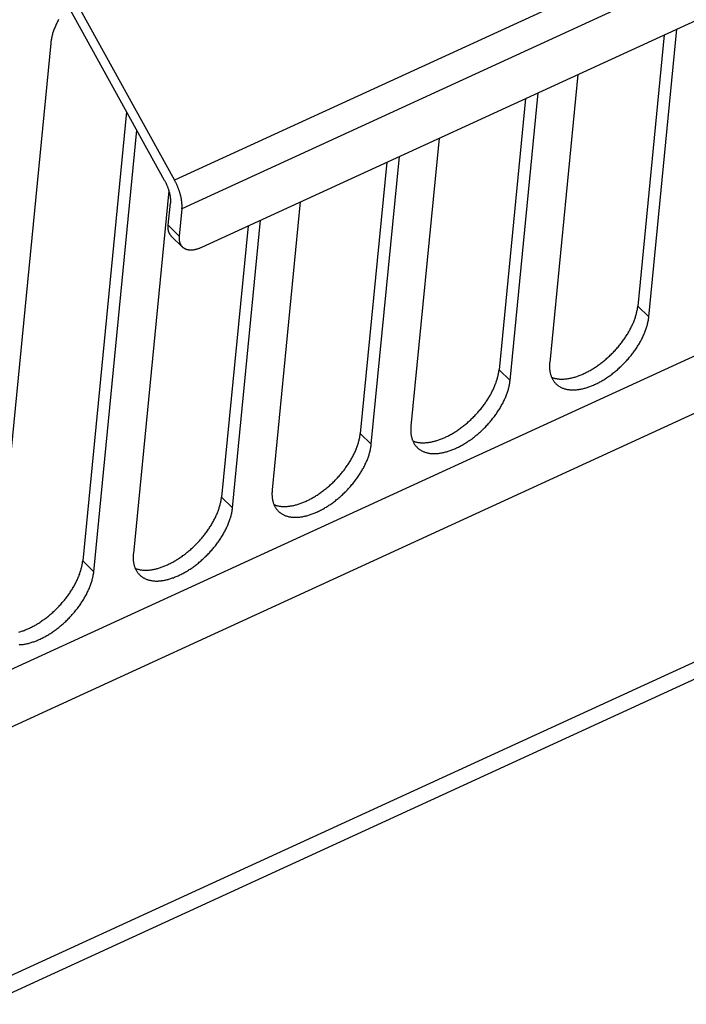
# Model space of a CAD drawing. Extents: x 0 to 594, y 0 to 420.
# Tile 64 of 136: x 520 to 531, y 82 to 98. Entities that reach past the tile are written whole.
import ezdxf

# ---------------------------------------------------------------- set-up
doc = ezdxf.new("R2010")
doc.units = 0
doc.header["$LTSCALE"] = 32.67
doc.layers.get('0').update_dxf_attribs({"linetype": 'CONTINUOUS'})

msp = doc.modelspace()

# ---------------------------------------------------------------- linework, layer by layer
at = {"color": 9, "linetype": 'CONTINUOUS'}
for p, q in [((568.922, 116.36), (522.293, 94.951)), ((569.04, 115.9), (522.411, 94.492)), ((553.886, 102.759), (507.872, 81.632)), ((555.251, 102.457), (506.379, 80.018)), ((522.189, 94.223), (522.368, 94.049)), ((529.959, 92.743), (529.781, 92.917)), ((527.716, 91.713), (527.538, 91.887)), ((525.473, 90.683), (525.294, 90.858)), ((523.229, 89.653), (523.051, 89.828)), ((520.986, 88.623), (520.808, 88.798))]:
    msp.add_line(p, q, dxfattribs=at)
at = {"color": 7, "linetype": 'CONTINUOUS'}
for p, q in [((522.733, 93.87), (568.56, 114.911)), ((522.13, 94.95), (519.926, 98.938)), ((520.059, 98.993), (522.293, 94.951)), ((554.559, 98.12), (512.657, 78.881)), ((512.629, 78.591), (554.53, 97.83)), ((530.21, 97.303), (529.781, 92.917)), ((529.959, 92.743), (530.414, 97.397)), ((520.29, 97.166), (519.384, 87.887)), ((528.812, 96.661), (528.357, 92.007)), ((527.716, 91.713), (528.171, 96.367)), ((527.966, 96.273), (527.538, 91.887)), ((521.517, 96.059), (520.808, 88.798)), ((520.986, 88.623), (521.683, 95.759)), ((526.568, 95.631), (526.114, 90.977)), ((525.723, 95.243), (525.294, 90.858)), ((525.473, 90.683), (525.927, 95.337)), ((522.2, 94.783), (521.627, 88.917)), ((522.189, 94.223), (522.225, 94.583)), ((524.325, 94.601), (523.87, 89.947)), ((522.411, 94.492), (522.368, 94.049)), ((523.229, 89.653), (523.684, 94.307)), ((523.48, 94.213), (523.051, 89.828)), ((522.24, 94.05), (522.418, 93.875))]:
    msp.add_line(p, q, dxfattribs=at)
for points in [[(520.418, 97.55), (520.41, 97.535), (520.402, 97.519), (520.394, 97.504), (520.387, 97.489), (520.379, 97.473), (520.373, 97.458), (520.366, 97.443), (520.36, 97.428), (520.353, 97.413), (520.348, 97.398), (520.342, 97.383), (520.337, 97.368), (520.331, 97.353), (520.327, 97.338), (520.322, 97.323), (520.318, 97.308), (520.314, 97.294), (520.31, 97.279), (520.307, 97.264), (520.304, 97.25), (520.301, 97.236), (520.298, 97.222), (520.296, 97.208), (520.294, 97.194), (520.292, 97.18), (520.29, 97.166)], [(522.13, 94.95), (522.135, 94.942), (522.139, 94.934), (522.143, 94.926), (522.147, 94.918), (522.151, 94.91), (522.155, 94.902), (522.159, 94.894), (522.163, 94.885), (522.166, 94.877), (522.17, 94.869), (522.173, 94.86), (522.177, 94.852), (522.18, 94.843), (522.183, 94.835), (522.186, 94.826), (522.189, 94.818), (522.192, 94.809), (522.195, 94.801), (522.197, 94.793), (522.2, 94.784), (522.202, 94.776), (522.205, 94.767), (522.207, 94.759), (522.209, 94.751), (522.211, 94.742), (522.213, 94.734), (522.215, 94.726), (522.216, 94.718), (522.218, 94.709), (522.219, 94.701), (522.22, 94.693), (522.221, 94.685), (522.222, 94.677), (522.223, 94.67), (522.224, 94.662), (522.225, 94.654), (522.225, 94.647), (522.226, 94.639), (522.226, 94.632), (522.226, 94.624), (522.226, 94.617), (522.226, 94.61), (522.226, 94.603), (522.226, 94.596), (522.225, 94.589), (522.225, 94.583)], [(522.411, 94.492), (522.412, 94.499), (522.412, 94.507), (522.413, 94.516), (522.413, 94.524), (522.413, 94.532), (522.413, 94.54), (522.413, 94.549), (522.413, 94.558), (522.412, 94.566), (522.412, 94.575), (522.411, 94.584), (522.41, 94.593), (522.409, 94.602), (522.408, 94.611), (522.407, 94.621), (522.406, 94.63), (522.404, 94.64), (522.403, 94.649), (522.401, 94.659), (522.399, 94.668), (522.397, 94.678), (522.395, 94.687), (522.393, 94.697), (522.39, 94.707), (522.388, 94.717), (522.385, 94.727), (522.382, 94.737), (522.379, 94.746), (522.376, 94.756), (522.373, 94.766), (522.37, 94.776), (522.367, 94.786), (522.363, 94.796), (522.359, 94.806), (522.356, 94.816), (522.352, 94.826), (522.348, 94.836), (522.344, 94.846), (522.34, 94.855), (522.336, 94.865), (522.331, 94.875), (522.327, 94.885), (522.322, 94.894), (522.318, 94.904), (522.313, 94.914), (522.308, 94.923), (522.303, 94.933), (522.298, 94.942), (522.293, 94.951)], [(522.24, 94.05), (522.236, 94.054), (522.232, 94.059), (522.228, 94.064), (522.224, 94.068), (522.221, 94.073), (522.217, 94.078), (522.214, 94.083), (522.211, 94.089), (522.208, 94.094), (522.206, 94.1), (522.203, 94.106), (522.201, 94.112), (522.199, 94.118), (522.197, 94.124), (522.195, 94.13), (522.194, 94.137), (522.192, 94.143), (522.191, 94.15), (522.19, 94.157), (522.189, 94.164), (522.189, 94.171), (522.188, 94.178), (522.188, 94.185), (522.188, 94.193), (522.188, 94.2), (522.188, 94.208), (522.189, 94.215), (522.189, 94.223)], [(522.368, 94.049), (522.367, 94.041), (522.367, 94.033), (522.366, 94.026), (522.366, 94.018), (522.366, 94.011), (522.366, 94.003), (522.367, 93.996), (522.368, 93.989), (522.368, 93.982), (522.369, 93.975), (522.371, 93.969), (522.372, 93.962), (522.373, 93.956), (522.375, 93.949), (522.377, 93.943), (522.379, 93.937), (522.382, 93.931), (522.384, 93.925), (522.387, 93.92), (522.389, 93.914), (522.392, 93.909), (522.396, 93.904), (522.399, 93.898), (522.402, 93.894), (522.406, 93.889), (522.41, 93.884), (522.414, 93.88), (522.418, 93.875)], [(522.418, 93.875), (522.422, 93.871), (522.427, 93.867), (522.432, 93.864), (522.436, 93.86), (522.441, 93.857), (522.447, 93.853), (522.452, 93.85), (522.457, 93.847), (522.463, 93.845), (522.468, 93.842), (522.474, 93.84), (522.48, 93.838), (522.486, 93.836), (522.493, 93.834), (522.499, 93.832), (522.505, 93.831), (522.512, 93.83), (522.519, 93.829), (522.526, 93.828), (522.533, 93.827), (522.54, 93.826), (522.547, 93.826), (522.554, 93.826), (522.561, 93.826), (522.569, 93.826), (522.577, 93.827), (522.584, 93.827), (522.592, 93.828), (522.6, 93.829), (522.608, 93.83), (522.616, 93.832), (522.624, 93.833), (522.632, 93.835), (522.64, 93.837), (522.648, 93.839), (522.656, 93.841), (522.665, 93.844), (522.673, 93.846), (522.682, 93.849), (522.69, 93.852), (522.699, 93.856), (522.707, 93.859), (522.716, 93.862), (522.724, 93.866), (522.733, 93.87)], [(528.387, 91.766), (528.392, 91.764), (528.402, 91.761), (528.413, 91.757), (528.423, 91.754), (528.434, 91.751), (528.445, 91.748), (528.456, 91.746), (528.467, 91.744), (528.479, 91.742), (528.49, 91.74), (528.502, 91.739), (528.514, 91.738), (528.526, 91.737), (528.538, 91.737), (528.55, 91.737), (528.563, 91.737), (528.576, 91.737), (528.588, 91.738), (528.601, 91.739), (528.614, 91.74), (528.627, 91.741), (528.641, 91.743), (528.654, 91.745), (528.668, 91.747), (528.681, 91.749), (528.695, 91.752), (528.709, 91.755), (528.722, 91.758), (528.736, 91.762), (528.75, 91.766), (528.765, 91.77), (528.779, 91.774), (528.793, 91.779), (528.807, 91.784), (528.822, 91.789), (528.836, 91.794), (528.851, 91.8), (528.865, 91.806), (528.88, 91.812), (528.894, 91.818), (528.909, 91.825), (528.924, 91.832), (528.938, 91.839), (528.953, 91.846), (528.968, 91.853), (528.982, 91.861), (528.997, 91.869), (529.012, 91.877), (529.026, 91.886), (529.041, 91.895), (529.056, 91.904), (529.07, 91.913), (529.085, 91.922), (529.099, 91.932), (529.114, 91.941), (529.128, 91.951), (529.143, 91.961), (529.157, 91.972), (529.171, 91.982), (529.186, 91.993), (529.2, 92.004), (529.214, 92.015), (529.228, 92.026), (529.242, 92.038), (529.256, 92.049), (529.269, 92.061), (529.283, 92.073), (529.297, 92.085), (529.31, 92.097), (529.323, 92.11), (529.337, 92.122), (529.35, 92.135), (529.363, 92.148), (529.376, 92.161), (529.388, 92.174), (529.401, 92.187), (529.413, 92.201), (529.426, 92.214), (529.438, 92.228), (529.45, 92.241), (529.462, 92.255), (529.473, 92.269), (529.485, 92.283), (529.496, 92.297), (529.507, 92.311), (529.518, 92.325), (529.529, 92.34), (529.54, 92.354), (529.55, 92.369), (529.561, 92.383), (529.571, 92.398), (529.58, 92.412), (529.59, 92.427), (529.6, 92.442), (529.609, 92.456), (529.618, 92.471), (529.627, 92.486), (529.635, 92.501), (529.644, 92.516), (529.652, 92.53), (529.66, 92.545), (529.668, 92.56), (529.675, 92.575), (529.682, 92.59), (529.689, 92.605), (529.696, 92.619), (529.703, 92.634), (529.709, 92.649), (529.715, 92.664), (529.721, 92.678), (529.727, 92.693), (529.732, 92.708), (529.737, 92.722), (529.742, 92.737), (529.746, 92.751), (529.751, 92.765), (529.755, 92.78), (529.759, 92.794), (529.762, 92.808), (529.765, 92.822), (529.768, 92.836), (529.771, 92.85), (529.774, 92.864), (529.776, 92.877), (529.778, 92.891), (529.78, 92.904), (529.781, 92.917)], [(528.458, 91.661), (528.465, 91.654), (528.473, 91.647), (528.481, 91.64), (528.489, 91.634), (528.498, 91.628), (528.507, 91.622), (528.516, 91.616), (528.525, 91.611), (528.534, 91.606), (528.544, 91.601), (528.554, 91.596), (528.564, 91.592), (528.574, 91.588), (528.585, 91.584), (528.595, 91.581), (528.606, 91.578), (528.617, 91.575), (528.629, 91.572), (528.64, 91.57), (528.652, 91.568), (528.664, 91.566), (528.676, 91.565), (528.688, 91.564), (528.7, 91.563), (528.713, 91.562), (528.725, 91.562), (528.738, 91.562), (528.751, 91.562), (528.764, 91.563), (528.778, 91.564), (528.791, 91.565), (528.805, 91.566), (528.818, 91.568), (528.832, 91.57), (528.846, 91.572), (528.86, 91.575), (528.874, 91.578), (528.888, 91.581), (528.902, 91.584), (528.917, 91.588), (528.931, 91.592), (528.946, 91.596), (528.961, 91.601), (528.975, 91.605), (528.99, 91.61), (529.005, 91.616), (529.02, 91.621), (529.035, 91.627), (529.05, 91.633), (529.065, 91.64), (529.08, 91.647), (529.095, 91.653), (529.11, 91.661), (529.125, 91.668), (529.14, 91.676), (529.155, 91.684), (529.17, 91.692), (529.185, 91.7), (529.201, 91.709), (529.216, 91.718), (529.231, 91.727), (529.246, 91.736), (529.261, 91.746), (529.276, 91.756), (529.291, 91.766), (529.306, 91.776), (529.32, 91.786), (529.335, 91.797), (529.35, 91.808), (529.365, 91.819), (529.379, 91.83), (529.394, 91.842), (529.408, 91.853), (529.423, 91.865), (529.437, 91.877), (529.451, 91.889), (529.465, 91.902), (529.479, 91.914), (529.493, 91.927), (529.506, 91.94), (529.52, 91.953), (529.533, 91.966), (529.547, 91.979), (529.56, 91.992), (529.573, 92.006), (529.586, 92.02), (529.599, 92.033), (529.611, 92.047), (529.624, 92.061), (529.636, 92.076), (529.648, 92.09), (529.66, 92.104), (529.672, 92.119), (529.683, 92.133), (529.694, 92.148), (529.706, 92.163), (529.717, 92.177), (529.727, 92.192), (529.738, 92.207), (529.748, 92.222), (529.759, 92.237), (529.769, 92.252), (529.778, 92.268), (529.788, 92.283), (529.797, 92.298), (529.806, 92.313), (529.815, 92.328), (529.824, 92.344), (529.832, 92.359), (529.84, 92.374), (529.848, 92.39), (529.856, 92.405), (529.863, 92.42), (529.87, 92.435), (529.877, 92.451), (529.884, 92.466), (529.89, 92.481), (529.896, 92.496), (529.902, 92.511), (529.908, 92.526), (529.913, 92.541), (529.918, 92.556), (529.923, 92.571), (529.928, 92.586), (529.932, 92.601), (529.936, 92.615), (529.94, 92.63), (529.943, 92.644), (529.946, 92.659), (529.949, 92.673), (529.952, 92.687), (529.954, 92.701), (529.956, 92.715), (529.958, 92.729), (529.959, 92.743)], [(526.144, 90.736), (526.149, 90.734), (526.159, 90.731), (526.17, 90.727), (526.18, 90.724), (526.191, 90.721), (526.202, 90.718), (526.213, 90.716), (526.224, 90.714), (526.235, 90.712), (526.247, 90.711), (526.259, 90.709), (526.271, 90.708), (526.283, 90.707), (526.295, 90.707), (526.307, 90.707), (526.32, 90.707), (526.332, 90.707), (526.345, 90.708), (526.358, 90.709), (526.371, 90.71), (526.384, 90.711), (526.397, 90.713), (526.411, 90.715), (526.424, 90.717), (526.438, 90.719), (526.451, 90.722), (526.465, 90.725), (526.479, 90.729), (526.493, 90.732), (526.507, 90.736), (526.521, 90.74), (526.535, 90.744), (526.55, 90.749), (526.564, 90.754), (526.578, 90.759), (526.593, 90.764), (526.607, 90.77), (526.622, 90.776), (526.636, 90.782), (526.651, 90.788), (526.666, 90.795), (526.68, 90.802), (526.695, 90.809), (526.71, 90.816), (526.724, 90.823), (526.739, 90.831), (526.754, 90.839), (526.768, 90.848), (526.783, 90.856), (526.798, 90.865), (526.812, 90.874), (526.827, 90.883), (526.842, 90.892), (526.856, 90.902), (526.871, 90.911), (526.885, 90.921), (526.899, 90.931), (526.914, 90.942), (526.928, 90.952), (526.942, 90.963), (526.957, 90.974), (526.971, 90.985), (526.985, 90.996), (526.999, 91.008), (527.012, 91.019), (527.026, 91.031), (527.04, 91.043), (527.053, 91.055), (527.067, 91.067), (527.08, 91.08), (527.093, 91.092), (527.106, 91.105), (527.119, 91.118), (527.132, 91.131), (527.145, 91.144), (527.158, 91.157), (527.17, 91.171), (527.182, 91.184), (527.195, 91.198), (527.207, 91.211), (527.218, 91.225), (527.23, 91.239), (527.242, 91.253), (527.253, 91.267), (527.264, 91.281), (527.275, 91.296), (527.286, 91.31), (527.297, 91.324), (527.307, 91.339), (527.317, 91.353), (527.327, 91.368), (527.337, 91.382), (527.347, 91.397), (527.356, 91.412), (527.366, 91.426), (527.375, 91.441), (527.383, 91.456), (527.392, 91.471), (527.4, 91.486), (527.409, 91.5), (527.417, 91.515), (527.424, 91.53), (527.432, 91.545), (527.439, 91.56), (527.446, 91.575), (527.453, 91.589), (527.459, 91.604), (527.466, 91.619), (527.472, 91.634), (527.478, 91.648), (527.483, 91.663), (527.489, 91.678), (527.494, 91.692), (527.499, 91.707), (527.503, 91.721), (527.507, 91.735), (527.511, 91.75), (527.515, 91.764), (527.519, 91.778), (527.522, 91.792), (527.525, 91.806), (527.528, 91.82), (527.53, 91.834), (527.533, 91.847), (527.535, 91.861), (527.536, 91.874), (527.538, 91.887)], [(528.357, 92.007), (528.356, 91.993), (528.355, 91.98), (528.354, 91.967), (528.354, 91.954), (528.354, 91.941), (528.354, 91.928), (528.354, 91.915), (528.355, 91.902), (528.356, 91.89), (528.358, 91.878), (528.359, 91.866), (528.361, 91.854), (528.364, 91.842), (528.366, 91.831), (528.369, 91.82), (528.372, 91.809), (528.375, 91.798), (528.379, 91.787), (528.383, 91.777), (528.387, 91.766), (528.391, 91.756), (528.396, 91.747), (528.401, 91.737), (528.406, 91.728), (528.412, 91.718), (528.418, 91.71), (528.424, 91.701), (528.43, 91.692), (528.436, 91.684), (528.443, 91.676), (528.45, 91.669), (528.458, 91.661)], [(526.215, 90.631), (526.222, 90.624), (526.23, 90.617), (526.238, 90.61), (526.246, 90.604), (526.254, 90.598), (526.263, 90.592), (526.272, 90.586), (526.281, 90.581), (526.291, 90.576), (526.301, 90.571), (526.31, 90.566), (526.321, 90.562), (526.331, 90.558), (526.341, 90.555), (526.352, 90.551), (526.363, 90.548), (526.374, 90.545), (526.385, 90.542), (526.397, 90.54), (526.409, 90.538), (526.42, 90.536), (526.432, 90.535), (526.445, 90.534), (526.457, 90.533), (526.469, 90.532), (526.482, 90.532), (526.495, 90.532), (526.508, 90.532), (526.521, 90.533), (526.534, 90.534), (526.548, 90.535), (526.561, 90.536), (526.575, 90.538), (526.589, 90.54), (526.603, 90.542), (526.617, 90.545), (526.631, 90.548), (526.645, 90.551), (526.659, 90.554), (526.674, 90.558), (526.688, 90.562), (526.703, 90.566), (526.717, 90.571), (526.732, 90.575), (526.747, 90.581), (526.762, 90.586), (526.776, 90.591), (526.791, 90.597), (526.806, 90.603), (526.821, 90.61), (526.836, 90.617), (526.851, 90.623), (526.867, 90.631), (526.882, 90.638), (526.897, 90.646), (526.912, 90.654), (526.927, 90.662), (526.942, 90.67), (526.957, 90.679), (526.972, 90.688), (526.987, 90.697), (527.002, 90.706), (527.018, 90.716), (527.033, 90.726), (527.047, 90.736), (527.062, 90.746), (527.077, 90.756), (527.092, 90.767), (527.107, 90.778), (527.121, 90.789), (527.136, 90.8), (527.15, 90.812), (527.165, 90.823), (527.179, 90.835), (527.193, 90.847), (527.208, 90.859), (527.222, 90.872), (527.236, 90.884), (527.249, 90.897), (527.263, 90.91), (527.277, 90.923), (527.29, 90.936), (527.303, 90.949), (527.317, 90.962), (527.33, 90.976), (527.343, 90.99), (527.355, 91.004), (527.368, 91.017), (527.38, 91.032), (527.393, 91.046), (527.405, 91.06), (527.417, 91.074), (527.428, 91.089), (527.44, 91.103), (527.451, 91.118), (527.462, 91.133), (527.473, 91.148), (527.484, 91.162), (527.495, 91.177), (527.505, 91.192), (527.515, 91.207), (527.525, 91.222), (527.535, 91.238), (527.544, 91.253), (527.554, 91.268), (527.563, 91.283), (527.572, 91.298), (527.58, 91.314), (527.589, 91.329), (527.597, 91.344), (527.605, 91.36), (527.612, 91.375), (527.62, 91.39), (527.627, 91.405), (527.634, 91.421), (527.64, 91.436), (527.647, 91.451), (527.653, 91.466), (527.659, 91.481), (527.664, 91.496), (527.67, 91.511), (527.675, 91.526), (527.68, 91.541), (527.684, 91.556), (527.689, 91.571), (527.693, 91.585), (527.696, 91.6), (527.7, 91.614), (527.703, 91.629), (527.706, 91.643), (527.708, 91.657), (527.711, 91.671), (527.713, 91.685), (527.714, 91.699), (527.716, 91.713)], [(526.114, 90.977), (526.112, 90.963), (526.111, 90.95), (526.111, 90.937), (526.11, 90.924), (526.11, 90.911), (526.111, 90.898), (526.111, 90.885), (526.112, 90.873), (526.113, 90.86), (526.114, 90.848), (526.116, 90.836), (526.118, 90.824), (526.12, 90.812), (526.123, 90.801), (526.126, 90.79), (526.129, 90.779), (526.132, 90.768), (526.136, 90.757), (526.139, 90.747), (526.144, 90.736), (526.148, 90.726), (526.153, 90.717), (526.158, 90.707), (526.163, 90.698), (526.168, 90.688), (526.174, 90.68), (526.18, 90.671), (526.187, 90.662), (526.193, 90.654), (526.2, 90.646), (526.207, 90.639), (526.215, 90.631)], [(523.9, 89.706), (523.906, 89.704), (523.916, 89.701), (523.926, 89.697), (523.937, 89.694), (523.947, 89.691), (523.958, 89.688), (523.969, 89.686), (523.981, 89.684), (523.992, 89.682), (524.004, 89.681), (524.015, 89.679), (524.027, 89.678), (524.039, 89.677), (524.051, 89.677), (524.064, 89.677), (524.076, 89.677), (524.089, 89.677), (524.102, 89.678), (524.115, 89.679), (524.128, 89.68), (524.141, 89.681), (524.154, 89.683), (524.167, 89.685), (524.181, 89.687), (524.194, 89.69), (524.208, 89.692), (524.222, 89.695), (524.236, 89.699), (524.25, 89.702), (524.264, 89.706), (524.278, 89.71), (524.292, 89.714), (524.306, 89.719), (524.321, 89.724), (524.335, 89.729), (524.35, 89.734), (524.364, 89.74), (524.379, 89.746), (524.393, 89.752), (524.408, 89.758), (524.422, 89.765), (524.437, 89.772), (524.452, 89.779), (524.466, 89.786), (524.481, 89.794), (524.496, 89.801), (524.51, 89.809), (524.525, 89.818), (524.54, 89.826), (524.554, 89.835), (524.569, 89.844), (524.584, 89.853), (524.598, 89.862), (524.613, 89.872), (524.627, 89.881), (524.642, 89.891), (524.656, 89.901), (524.67, 89.912), (524.685, 89.922), (524.699, 89.933), (524.713, 89.944), (524.727, 89.955), (524.741, 89.966), (524.755, 89.978), (524.769, 89.989), (524.783, 90.001), (524.796, 90.013), (524.81, 90.025), (524.823, 90.038), (524.837, 90.05), (524.85, 90.062), (524.863, 90.075), (524.876, 90.088), (524.889, 90.101), (524.902, 90.114), (524.914, 90.127), (524.927, 90.141), (524.939, 90.154), (524.951, 90.168), (524.963, 90.181), (524.975, 90.195), (524.987, 90.209), (524.998, 90.223), (525.01, 90.237), (525.021, 90.251), (525.032, 90.266), (525.043, 90.28), (525.053, 90.294), (525.064, 90.309), (525.074, 90.323), (525.084, 90.338), (525.094, 90.352), (525.104, 90.367), (525.113, 90.382), (525.122, 90.396), (525.131, 90.411), (525.14, 90.426), (525.149, 90.441), (525.157, 90.456), (525.165, 90.47), (525.173, 90.485), (525.181, 90.5), (525.189, 90.515), (525.196, 90.53), (525.203, 90.545), (525.21, 90.559), (525.216, 90.574), (525.222, 90.589), (525.229, 90.604), (525.234, 90.618), (525.24, 90.633), (525.245, 90.648), (525.25, 90.662), (525.255, 90.677), (525.26, 90.691), (525.264, 90.705), (525.268, 90.72), (525.272, 90.734), (525.275, 90.748), (525.279, 90.762), (525.282, 90.776), (525.285, 90.79), (525.287, 90.804), (525.289, 90.817), (525.291, 90.831), (525.293, 90.844), (525.294, 90.858)], [(523.971, 89.601), (523.979, 89.594), (523.986, 89.587), (523.994, 89.58), (524.003, 89.574), (524.011, 89.568), (524.02, 89.562), (524.029, 89.556), (524.038, 89.551), (524.048, 89.546), (524.057, 89.541), (524.067, 89.537), (524.077, 89.532), (524.088, 89.528), (524.098, 89.525), (524.109, 89.521), (524.12, 89.518), (524.131, 89.515), (524.142, 89.512), (524.154, 89.51), (524.165, 89.508), (524.177, 89.506), (524.189, 89.505), (524.201, 89.504), (524.214, 89.503), (524.226, 89.502), (524.239, 89.502), (524.252, 89.502), (524.265, 89.502), (524.278, 89.503), (524.291, 89.504), (524.304, 89.505), (524.318, 89.506), (524.332, 89.508), (524.345, 89.51), (524.359, 89.512), (524.373, 89.515), (524.387, 89.518), (524.402, 89.521), (524.416, 89.524), (524.43, 89.528), (524.445, 89.532), (524.459, 89.536), (524.474, 89.541), (524.489, 89.545), (524.503, 89.551), (524.518, 89.556), (524.533, 89.562), (524.548, 89.567), (524.563, 89.574), (524.578, 89.58), (524.593, 89.587), (524.608, 89.594), (524.623, 89.601), (524.638, 89.608), (524.653, 89.616), (524.669, 89.624), (524.684, 89.632), (524.699, 89.64), (524.714, 89.649), (524.729, 89.658), (524.744, 89.667), (524.759, 89.676), (524.774, 89.686), (524.789, 89.696), (524.804, 89.706), (524.819, 89.716), (524.834, 89.726), (524.849, 89.737), (524.863, 89.748), (524.878, 89.759), (524.893, 89.77), (524.907, 89.782), (524.922, 89.793), (524.936, 89.805), (524.95, 89.817), (524.964, 89.829), (524.978, 89.842), (524.992, 89.854), (525.006, 89.867), (525.02, 89.88), (525.033, 89.893), (525.047, 89.906), (525.06, 89.919), (525.073, 89.932), (525.086, 89.946), (525.099, 89.96), (525.112, 89.974), (525.125, 89.987), (525.137, 90.002), (525.149, 90.016), (525.161, 90.03), (525.173, 90.044), (525.185, 90.059), (525.196, 90.073), (525.208, 90.088), (525.219, 90.103), (525.23, 90.118), (525.241, 90.132), (525.251, 90.147), (525.262, 90.162), (525.272, 90.177), (525.282, 90.192), (525.292, 90.208), (525.301, 90.223), (525.31, 90.238), (525.32, 90.253), (525.328, 90.269), (525.337, 90.284), (525.345, 90.299), (525.354, 90.314), (525.361, 90.33), (525.369, 90.345), (525.376, 90.36), (525.384, 90.375), (525.391, 90.391), (525.397, 90.406), (525.404, 90.421), (525.41, 90.436), (525.416, 90.451), (525.421, 90.466), (525.427, 90.481), (525.432, 90.496), (525.436, 90.511), (525.441, 90.526), (525.445, 90.541), (525.449, 90.555), (525.453, 90.57), (525.456, 90.584), (525.46, 90.599), (525.462, 90.613), (525.465, 90.627), (525.467, 90.641), (525.469, 90.655), (525.471, 90.669), (525.473, 90.683)], [(523.87, 89.947), (523.869, 89.934), (523.868, 89.92), (523.868, 89.907), (523.867, 89.894), (523.867, 89.881), (523.867, 89.868), (523.868, 89.855), (523.869, 89.843), (523.87, 89.83), (523.871, 89.818), (523.873, 89.806), (523.875, 89.794), (523.877, 89.783), (523.879, 89.771), (523.882, 89.76), (523.885, 89.749), (523.889, 89.738), (523.892, 89.727), (523.896, 89.717), (523.9, 89.706), (523.905, 89.696), (523.909, 89.687), (523.914, 89.677), (523.92, 89.668), (523.925, 89.659), (523.931, 89.65), (523.937, 89.641), (523.943, 89.633), (523.95, 89.624), (523.957, 89.616), (523.964, 89.609), (523.971, 89.601)], [(521.657, 88.677), (521.662, 88.674), (521.673, 88.671), (521.683, 88.667), (521.693, 88.664), (521.704, 88.661), (521.715, 88.658), (521.726, 88.656), (521.737, 88.654), (521.749, 88.652), (521.76, 88.651), (521.772, 88.649), (521.784, 88.648), (521.796, 88.648), (521.808, 88.647), (521.821, 88.647), (521.833, 88.647), (521.846, 88.647), (521.858, 88.648), (521.871, 88.649), (521.884, 88.65), (521.897, 88.651), (521.911, 88.653), (521.924, 88.655), (521.938, 88.657), (521.951, 88.66), (521.965, 88.662), (521.979, 88.665), (521.993, 88.669), (522.007, 88.672), (522.021, 88.676), (522.035, 88.68), (522.049, 88.684), (522.063, 88.689), (522.077, 88.694), (522.092, 88.699), (522.106, 88.704), (522.121, 88.71), (522.135, 88.716), (522.15, 88.722), (522.164, 88.728), (522.179, 88.735), (522.194, 88.742), (522.208, 88.749), (522.223, 88.756), (522.238, 88.764), (522.252, 88.771), (522.267, 88.779), (522.282, 88.788), (522.296, 88.796), (522.311, 88.805), (522.326, 88.814), (522.34, 88.823), (522.355, 88.832), (522.369, 88.842), (522.384, 88.851), (522.398, 88.861), (522.413, 88.871), (522.427, 88.882), (522.441, 88.892), (522.456, 88.903), (522.47, 88.914), (522.484, 88.925), (522.498, 88.936), (522.512, 88.948), (522.526, 88.959), (522.54, 88.971), (522.553, 88.983), (522.567, 88.995), (522.58, 89.008), (522.594, 89.02), (522.607, 89.033), (522.62, 89.045), (522.633, 89.058), (522.646, 89.071), (522.658, 89.084), (522.671, 89.097), (522.683, 89.111), (522.696, 89.124), (522.708, 89.138), (522.72, 89.151), (522.732, 89.165), (522.743, 89.179), (522.755, 89.193), (522.766, 89.207), (522.777, 89.221), (522.788, 89.236), (522.799, 89.25), (522.81, 89.264), (522.82, 89.279), (522.831, 89.293), (522.841, 89.308), (522.851, 89.322), (522.86, 89.337), (522.87, 89.352), (522.879, 89.366), (522.888, 89.381), (522.897, 89.396), (522.905, 89.411), (522.914, 89.426), (522.922, 89.441), (522.93, 89.455), (522.938, 89.47), (522.945, 89.485), (522.952, 89.5), (522.96, 89.515), (522.966, 89.53), (522.973, 89.544), (522.979, 89.559), (522.985, 89.574), (522.991, 89.588), (522.997, 89.603), (523.002, 89.618), (523.007, 89.632), (523.012, 89.647), (523.016, 89.661), (523.021, 89.675), (523.025, 89.69), (523.029, 89.704), (523.032, 89.718), (523.035, 89.732), (523.038, 89.746), (523.041, 89.76), (523.044, 89.774), (523.046, 89.787), (523.048, 89.801), (523.05, 89.814), (523.051, 89.828)], [(521.728, 88.571), (521.735, 88.564), (521.743, 88.557), (521.751, 88.55), (521.759, 88.544), (521.768, 88.538), (521.777, 88.532), (521.786, 88.526), (521.795, 88.521), (521.804, 88.516), (521.814, 88.511), (521.824, 88.507), (521.834, 88.502), (521.844, 88.498), (521.855, 88.495), (521.865, 88.491), (521.876, 88.488), (521.887, 88.485), (521.899, 88.483), (521.91, 88.48), (521.922, 88.478), (521.934, 88.476), (521.946, 88.475), (521.958, 88.474), (521.97, 88.473), (521.983, 88.472), (521.996, 88.472), (522.008, 88.472), (522.021, 88.472), (522.034, 88.473), (522.048, 88.474), (522.061, 88.475), (522.075, 88.476), (522.088, 88.478), (522.102, 88.48), (522.116, 88.482), (522.13, 88.485), (522.144, 88.488), (522.158, 88.491), (522.173, 88.494), (522.187, 88.498), (522.201, 88.502), (522.216, 88.506), (522.231, 88.511), (522.245, 88.516), (522.26, 88.521), (522.275, 88.526), (522.29, 88.532), (522.305, 88.537), (522.32, 88.544), (522.335, 88.55), (522.35, 88.557), (522.365, 88.564), (522.38, 88.571), (522.395, 88.578), (522.41, 88.586), (522.425, 88.594), (522.44, 88.602), (522.456, 88.61), (522.471, 88.619), (522.486, 88.628), (522.501, 88.637), (522.516, 88.646), (522.531, 88.656), (522.546, 88.666), (522.561, 88.676), (522.576, 88.686), (522.591, 88.696), (522.605, 88.707), (522.62, 88.718), (522.635, 88.729), (522.649, 88.74), (522.664, 88.752), (522.678, 88.763), (522.693, 88.775), (522.707, 88.787), (522.721, 88.799), (522.735, 88.812), (522.749, 88.824), (522.763, 88.837), (522.776, 88.85), (522.79, 88.863), (522.804, 88.876), (522.817, 88.889), (522.83, 88.903), (522.843, 88.916), (522.856, 88.93), (522.869, 88.944), (522.881, 88.958), (522.894, 88.972), (522.906, 88.986), (522.918, 89), (522.93, 89.014), (522.942, 89.029), (522.953, 89.043), (522.965, 89.058), (522.976, 89.073), (522.987, 89.088), (522.998, 89.102), (523.008, 89.117), (523.018, 89.132), (523.029, 89.147), (523.039, 89.163), (523.048, 89.178), (523.058, 89.193), (523.067, 89.208), (523.076, 89.223), (523.085, 89.239), (523.094, 89.254), (523.102, 89.269), (523.11, 89.284), (523.118, 89.3), (523.126, 89.315), (523.133, 89.33), (523.14, 89.346), (523.147, 89.361), (523.154, 89.376), (523.16, 89.391), (523.166, 89.406), (523.172, 89.421), (523.178, 89.436), (523.183, 89.451), (523.188, 89.466), (523.193, 89.481), (523.198, 89.496), (523.202, 89.511), (523.206, 89.525), (523.21, 89.54), (523.213, 89.554), (523.216, 89.569), (523.219, 89.583), (523.222, 89.597), (523.224, 89.611), (523.226, 89.625), (523.228, 89.639), (523.229, 89.653)], [(521.627, 88.917), (521.626, 88.904), (521.625, 88.89), (521.624, 88.877), (521.624, 88.864), (521.624, 88.851), (521.624, 88.838), (521.625, 88.825), (521.625, 88.813), (521.626, 88.8), (521.628, 88.788), (521.629, 88.776), (521.631, 88.764), (521.634, 88.753), (521.636, 88.741), (521.639, 88.73), (521.642, 88.719), (521.645, 88.708), (521.649, 88.697), (521.653, 88.687), (521.657, 88.677), (521.661, 88.666), (521.666, 88.657), (521.671, 88.647), (521.676, 88.638), (521.682, 88.629), (521.688, 88.62), (521.694, 88.611), (521.7, 88.603), (521.706, 88.594), (521.713, 88.586), (521.72, 88.579), (521.728, 88.571)], [(519.777, 87.646), (519.791, 87.65), (519.806, 87.654), (519.82, 87.659), (519.834, 87.664), (519.849, 87.669), (519.863, 87.674), (519.877, 87.68), (519.892, 87.686), (519.906, 87.692), (519.921, 87.698), (519.936, 87.705), (519.95, 87.712), (519.965, 87.719), (519.98, 87.726), (519.994, 87.734), (520.009, 87.741), (520.024, 87.749), (520.038, 87.758), (520.053, 87.766), (520.068, 87.775), (520.082, 87.784), (520.097, 87.793), (520.112, 87.802), (520.126, 87.812), (520.141, 87.821), (520.155, 87.831), (520.17, 87.842), (520.184, 87.852), (520.198, 87.862), (520.212, 87.873), (520.227, 87.884), (520.241, 87.895), (520.255, 87.906), (520.269, 87.918), (520.282, 87.929), (520.296, 87.941), (520.31, 87.953), (520.323, 87.965), (520.337, 87.978), (520.35, 87.99), (520.363, 88.003), (520.377, 88.015), (520.39, 88.028), (520.402, 88.041), (520.415, 88.054), (520.428, 88.067), (520.44, 88.081), (520.452, 88.094), (520.465, 88.108), (520.477, 88.122), (520.488, 88.135), (520.5, 88.149), (520.512, 88.163), (520.523, 88.177), (520.534, 88.191), (520.545, 88.206), (520.556, 88.22), (520.567, 88.234), (520.577, 88.249), (520.587, 88.263), (520.597, 88.278), (520.607, 88.292), (520.617, 88.307), (520.626, 88.322), (520.636, 88.337), (520.645, 88.351), (520.654, 88.366), (520.662, 88.381), (520.671, 88.396), (520.679, 88.411), (520.687, 88.425), (520.694, 88.44), (520.702, 88.455), (520.709, 88.47), (520.716, 88.485), (520.723, 88.5), (520.73, 88.514), (520.736, 88.529), (520.742, 88.544), (520.748, 88.558), (520.753, 88.573), (520.759, 88.588), (520.764, 88.602), (520.769, 88.617), (520.773, 88.631), (520.777, 88.646), (520.782, 88.66), (520.785, 88.674), (520.789, 88.688), (520.792, 88.702), (520.795, 88.716), (520.798, 88.73), (520.8, 88.744), (520.803, 88.757), (520.805, 88.771), (520.806, 88.784), (520.808, 88.798)], [(519.778, 87.442), (519.791, 87.443), (519.804, 87.444), (519.818, 87.445), (519.831, 87.446), (519.845, 87.448), (519.859, 87.45), (519.873, 87.452), (519.887, 87.455), (519.901, 87.458), (519.915, 87.461), (519.929, 87.464), (519.944, 87.468), (519.958, 87.472), (519.973, 87.476), (519.987, 87.481), (520.002, 87.486), (520.017, 87.491), (520.032, 87.496), (520.046, 87.502), (520.061, 87.507), (520.076, 87.514), (520.091, 87.52), (520.106, 87.527), (520.122, 87.534), (520.137, 87.541), (520.152, 87.548), (520.167, 87.556), (520.182, 87.564), (520.197, 87.572), (520.212, 87.58), (520.227, 87.589), (520.242, 87.598), (520.258, 87.607), (520.273, 87.616), (520.288, 87.626), (520.303, 87.636), (520.318, 87.646), (520.332, 87.656), (520.347, 87.666), (520.362, 87.677), (520.377, 87.688), (520.391, 87.699), (520.406, 87.71), (520.421, 87.722), (520.435, 87.733), (520.449, 87.745), (520.464, 87.757), (520.478, 87.769), (520.492, 87.782), (520.506, 87.794), (520.519, 87.807), (520.533, 87.82), (520.547, 87.833), (520.56, 87.846), (520.574, 87.859), (520.587, 87.873), (520.6, 87.886), (520.613, 87.9), (520.625, 87.914), (520.638, 87.928), (520.65, 87.942), (520.663, 87.956), (520.675, 87.97), (520.687, 87.984), (520.698, 87.999), (520.71, 88.013), (520.721, 88.028), (520.732, 88.043), (520.743, 88.058), (520.754, 88.072), (520.765, 88.087), (520.775, 88.102), (520.785, 88.117), (520.795, 88.133), (520.805, 88.148), (520.815, 88.163), (520.824, 88.178), (520.833, 88.193), (520.842, 88.209), (520.85, 88.224), (520.859, 88.239), (520.867, 88.254), (520.875, 88.27), (520.882, 88.285), (520.89, 88.3), (520.897, 88.316), (520.904, 88.331), (520.911, 88.346), (520.917, 88.361), (520.923, 88.376), (520.929, 88.391), (520.935, 88.406), (520.94, 88.421), (520.945, 88.436), (520.95, 88.451), (520.954, 88.466), (520.959, 88.481), (520.963, 88.495), (520.966, 88.51), (520.97, 88.524), (520.973, 88.539), (520.976, 88.553), (520.978, 88.567), (520.981, 88.581), (520.983, 88.595), (520.985, 88.609), (520.986, 88.623)]]:
    msp.add_lwpolyline(points, dxfattribs=at)

doc.saveas('drawing.dxf')
